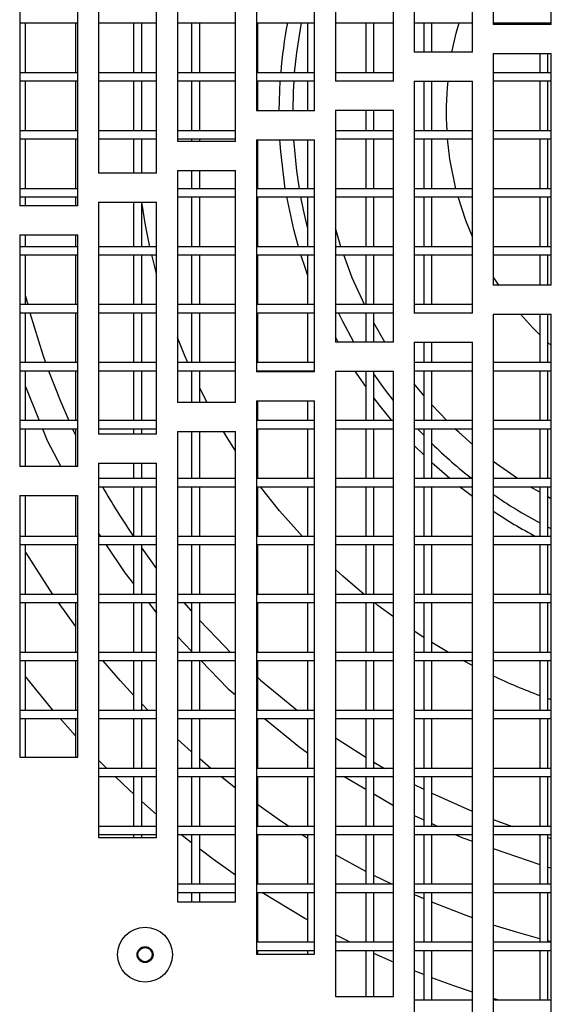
# Model space of a CAD drawing. Extents: x 21 to 164, y 8 to 115.
# Tile 3 of 53: x 30.83 to 33.12, y 16.14 to 20.39. Entities that reach past the tile are written whole.
import ezdxf

# ---------------------------------------------------------------- set-up
doc = ezdxf.new("R2010")
doc.units = 0
doc.layers.add('BODY', color=3, linetype='CONTINUOUS')

msp = doc.modelspace()

# ---------------------------------------------------------------- linework, layer by layer
at = {"layer": 'BODY', "linetype": 'CONTINUOUS'}
for p, q in [((32.8725, 24.0644), (32.8725, 20.3685)), ((33.1225, 20.3685), (33.1225, 24.0644)), ((32.5325, 23.9531), (32.5325, 20.248)), ((32.7825, 20.248), (32.7825, 23.9531)), ((32.1925, 23.8084), (32.1925, 20.1235)), ((32.4425, 20.1235), (32.4425, 23.8084)), ((31.8525, 23.6263), (31.8525, 19.9952)), ((32.1025, 19.9952), (32.1025, 23.6263)), ((31.5125, 23.4008), (31.5125, 19.8629)), ((31.7625, 19.8629), (31.7625, 23.4008)), ((31.1725, 23.1226), (31.1725, 19.7267)), ((31.4225, 19.7267), (31.4225, 23.1226)), ((30.8325, 22.7759), (30.8325, 19.5864)), ((31.0825, 19.5864), (31.0825, 22.7759)), ((30.8325, 20.3747), (31.0825, 20.3747)), ((30.8579, 20.1597), (30.8579, 20.3747)), ((31.0729, 20.3747), (31.0729, 20.1597)), ((31.1725, 20.3747), (31.4225, 20.3747)), ((31.3229, 20.3747), (31.3229, 20.1597)), ((31.3579, 20.1597), (31.3579, 20.3747)), ((31.5125, 20.3747), (31.7625, 20.3747)), ((31.5729, 20.3747), (31.5729, 20.1597)), ((31.6079, 20.1597), (31.6079, 20.3747)), ((31.8525, 20.3747), (32.1025, 20.3747)), ((31.8579, 20.1597), (31.8579, 20.3747)), ((32.0729, 20.3747), (32.0729, 20.1597)), ((32.1925, 20.3747), (32.4425, 20.3747)), ((32.3229, 20.3747), (32.3229, 20.1597)), ((32.3579, 20.1597), (32.3579, 20.3747)), ((32.5325, 20.3747), (32.7825, 20.3747)), ((32.5729, 20.3747), (32.5729, 20.248)), ((32.6079, 20.248), (32.6079, 20.3747)), ((32.8725, 20.3747), (33.1225, 20.3747)), ((33.1225, 20.3685), (32.8725, 20.3685)), ((33.0729, 20.3747), (33.0729, 20.3685)), ((33.1079, 20.3685), (33.1079, 20.3747)), ((32.7825, 20.248), (32.5325, 20.248)), ((32.8725, 20.2435), (33.1225, 20.2435)), ((32.8725, 20.2435), (32.8725, 19.2435)), ((33.0729, 20.2435), (33.0729, 20.1597)), ((33.1079, 20.1597), (33.1079, 20.2435)), ((33.1225, 19.2435), (33.1225, 20.2435)), ((31.0825, 20.1597), (30.8325, 20.1597)), ((31.4225, 20.1597), (31.1725, 20.1597)), ((31.7625, 20.1597), (31.5125, 20.1597)), ((32.1025, 20.1597), (31.8525, 20.1597)), ((32.4425, 20.1597), (32.1925, 20.1597)), ((33.1225, 20.1597), (32.8725, 20.1597)), ((30.8325, 20.1247), (31.0825, 20.1247)), ((30.8579, 19.9097), (30.8579, 20.1247)), ((31.0729, 20.1247), (31.0729, 19.9097)), ((31.1725, 20.1247), (31.4225, 20.1247)), ((31.3229, 20.1247), (31.3229, 19.9097)), ((31.3579, 19.9097), (31.3579, 20.1247)), ((31.5125, 20.1247), (31.7625, 20.1247)), ((31.5729, 20.1247), (31.5729, 19.9097)), ((31.6079, 19.9097), (31.6079, 20.1247)), ((31.8525, 20.1247), (32.1025, 20.1247)), ((31.8579, 19.9952), (31.8579, 20.1247)), ((31.9499, 19.9952), (31.9541, 20.1247)), ((32.0729, 20.1247), (32.0729, 19.9952)), ((32.1925, 20.1247), (32.4425, 20.1247)), ((32.4425, 20.1235), (32.1925, 20.1235)), ((32.3229, 20.1247), (32.3229, 20.1235)), ((32.3579, 20.1235), (32.3579, 20.1247)), ((32.5325, 20.123), (32.7825, 20.123)), ((32.5325, 20.123), (32.5325, 19.123)), ((32.5729, 20.123), (32.5729, 19.9097)), ((32.6079, 19.9097), (32.6079, 20.123)), ((32.7825, 19.123), (32.7825, 20.123)), ((32.8725, 20.1247), (33.1225, 20.1247)), ((33.0729, 20.1247), (33.0729, 19.9097)), ((33.1079, 19.9097), (33.1079, 20.1247)), ((32.1025, 19.9952), (31.8525, 19.9952)), ((32.1925, 19.9985), (32.4425, 19.9985)), ((32.1925, 19.9985), (32.1925, 18.9985)), ((32.3229, 19.9985), (32.3229, 19.9097)), ((32.3579, 19.9097), (32.3579, 19.9985)), ((32.4425, 18.9985), (32.4425, 19.9985)), ((31.0825, 19.9097), (30.8325, 19.9097)), ((30.8325, 19.8747), (31.0825, 19.8747)), ((30.8579, 19.6597), (30.8579, 19.8747)), ((31.0729, 19.8747), (31.0729, 19.6597)), ((31.4225, 19.9097), (31.1725, 19.9097)), ((31.1725, 19.8747), (31.4225, 19.8747)), ((31.3229, 19.8747), (31.3229, 19.7267)), ((31.3579, 19.7267), (31.3579, 19.8747)), ((31.7625, 19.9097), (31.5125, 19.9097)), ((31.5125, 19.8747), (31.7625, 19.8747)), ((31.5729, 19.8747), (31.5729, 19.8629)), ((31.6079, 19.8629), (31.6079, 19.8747)), ((32.4425, 19.9097), (32.1925, 19.9097)), ((32.1925, 19.8747), (32.4425, 19.8747)), ((32.3229, 19.8747), (32.3229, 19.6597)), ((32.3579, 19.6597), (32.3579, 19.8747)), ((32.7825, 19.9097), (32.5325, 19.9097)), ((32.5325, 19.8747), (32.7825, 19.8747)), ((32.5729, 19.8747), (32.5729, 19.6597)), ((32.6079, 19.6597), (32.6079, 19.8747)), ((33.1225, 19.9097), (32.8725, 19.9097)), ((32.8725, 19.8747), (33.1225, 19.8747)), ((33.0729, 19.8747), (33.0729, 19.6597)), ((33.1079, 19.6597), (33.1079, 19.8747)), ((31.7625, 19.8629), (31.5125, 19.8629)), ((31.8525, 19.8702), (32.1025, 19.8702)), ((31.8525, 19.8702), (31.8525, 18.8702)), ((31.8579, 19.6597), (31.8579, 19.8702)), ((32.0729, 19.8702), (32.0729, 19.6597)), ((32.1025, 18.8702), (32.1025, 19.8702)), ((31.4225, 19.7267), (31.1725, 19.7267)), ((31.5125, 19.7379), (31.7625, 19.7379)), ((31.5125, 19.7379), (31.5125, 18.7379)), ((31.5729, 19.7379), (31.5729, 19.6597)), ((31.6079, 19.6597), (31.6079, 19.7379)), ((31.7625, 18.7379), (31.7625, 19.7379)), ((31.0825, 19.6597), (30.8325, 19.6597)), ((30.8325, 19.6247), (31.0825, 19.6247)), ((30.8579, 19.5864), (30.8579, 19.6247)), ((31.0729, 19.6247), (31.0729, 19.5864)), ((31.7625, 19.6597), (31.5125, 19.6597)), ((31.5125, 19.6247), (31.7625, 19.6247)), ((31.5729, 19.6247), (31.5729, 19.4097)), ((31.6079, 19.4097), (31.6079, 19.6247)), ((32.1025, 19.6597), (31.8525, 19.6597)), ((31.8525, 19.6247), (32.1025, 19.6247)), ((31.8579, 19.4097), (31.8579, 19.6247)), ((32.0729, 19.6247), (32.0729, 19.4097)), ((32.4425, 19.6597), (32.1925, 19.6597)), ((32.1925, 19.6247), (32.4425, 19.6247)), ((32.3229, 19.6247), (32.3229, 19.4097)), ((32.3579, 19.4097), (32.3579, 19.6247)), ((32.7825, 19.6597), (32.5325, 19.6597)), ((32.5325, 19.6247), (32.7825, 19.6247)), ((32.5729, 19.6247), (32.5729, 19.4097)), ((32.6079, 19.4097), (32.6079, 19.6247)), ((33.1225, 19.6597), (32.8725, 19.6597)), ((32.8725, 19.6247), (33.1225, 19.6247)), ((33.0729, 19.6247), (33.0729, 19.4097)), ((33.1079, 19.4097), (33.1079, 19.6247)), ((31.0825, 19.5864), (30.8325, 19.5864)), ((31.1725, 19.6017), (31.4225, 19.6017)), ((31.1725, 19.6017), (31.1725, 18.6017)), ((31.3229, 19.6017), (31.3229, 19.4097)), ((31.3579, 19.4097), (31.3579, 19.6017)), ((31.4225, 18.6017), (31.4225, 19.6017)), ((30.8325, 19.4614), (31.0825, 19.4614)), ((30.8325, 19.4614), (30.8325, 18.4614)), ((30.8579, 19.4097), (30.8579, 19.4614)), ((31.0729, 19.4614), (31.0729, 19.4097)), ((31.0825, 18.4614), (31.0825, 19.4614)), ((31.0825, 19.4097), (30.8325, 19.4097)), ((31.4225, 19.4097), (31.1725, 19.4097)), ((31.7625, 19.4097), (31.5125, 19.4097)), ((32.1025, 19.4097), (31.8525, 19.4097)), ((32.4425, 19.4097), (32.1925, 19.4097)), ((32.7825, 19.4097), (32.5325, 19.4097)), ((33.1225, 19.4097), (32.8725, 19.4097)), ((30.8325, 19.3747), (31.0825, 19.3747)), ((30.8579, 19.1597), (30.8579, 19.3747)), ((31.0729, 19.3747), (31.0729, 19.1597)), ((31.1725, 19.3747), (31.4225, 19.3747)), ((31.3229, 19.3747), (31.3229, 19.1597)), ((31.3579, 19.1597), (31.3579, 19.3747)), ((31.5125, 19.3747), (31.7625, 19.3747)), ((31.5729, 19.3747), (31.5729, 19.1597)), ((31.6079, 19.1597), (31.6079, 19.3747)), ((31.8525, 19.3747), (32.1025, 19.3747)), ((31.8579, 19.1597), (31.8579, 19.3747)), ((32.0729, 19.3747), (32.0729, 19.1597)), ((32.1925, 19.3747), (32.4425, 19.3747)), ((32.3229, 19.3747), (32.3229, 19.1597)), ((32.3579, 19.1597), (32.3579, 19.3747)), ((32.5325, 19.3747), (32.7825, 19.3747)), ((32.5729, 19.3747), (32.5729, 19.1597)), ((32.6079, 19.1597), (32.6079, 19.3747)), ((32.8725, 19.3747), (33.1225, 19.3747)), ((33.0729, 19.3747), (33.0729, 19.2435)), ((33.1079, 19.2435), (33.1079, 19.3747)), ((33.1225, 19.2435), (32.8725, 19.2435)), ((30.8579, 19.1961), (30.8673, 19.1597)), ((31.0825, 19.1597), (30.8325, 19.1597)), ((31.4225, 19.1597), (31.1725, 19.1597)), ((31.7625, 19.1597), (31.5125, 19.1597)), ((32.1025, 19.1597), (31.8525, 19.1597)), ((32.4425, 19.1597), (32.1925, 19.1597)), ((32.7825, 19.1597), (32.5325, 19.1597)), ((30.8325, 19.1247), (31.0825, 19.1247)), ((30.8579, 18.9097), (30.8579, 19.1247)), ((31.0729, 19.1247), (31.0729, 18.9097)), ((31.1725, 19.1247), (31.4225, 19.1247)), ((31.3229, 19.1247), (31.3229, 18.9097)), ((31.3579, 18.9097), (31.3579, 19.1247)), ((31.5125, 19.1247), (31.7625, 19.1247)), ((31.5729, 19.1247), (31.5729, 18.9097)), ((31.6079, 18.9097), (31.6079, 19.1247)), ((31.8525, 19.1247), (32.1025, 19.1247)), ((31.8579, 18.9097), (31.8579, 19.1247)), ((32.0729, 19.1247), (32.0729, 18.9097)), ((32.1925, 19.1247), (32.4425, 19.1247)), ((32.3229, 19.1247), (32.3229, 18.9985)), ((32.3579, 18.9985), (32.3579, 19.1247)), ((32.5325, 19.1247), (32.7825, 19.1247)), ((32.7825, 19.123), (32.5325, 19.123)), ((32.5729, 19.1247), (32.5729, 19.123)), ((32.6079, 19.123), (32.6079, 19.1247)), ((32.8725, 19.1185), (33.1225, 19.1185)), ((32.8725, 19.1185), (32.8725, 15.9202)), ((33.0729, 19.1185), (33.0729, 18.9097)), ((33.1079, 18.9097), (33.1079, 19.1185)), ((33.1225, 15.9202), (33.1225, 19.1185)), ((32.406, 18.9985), (32.3579, 19.0813)), ((32.4425, 18.9985), (32.1925, 18.9985)), ((32.5325, 18.998), (32.7825, 18.998)), ((32.5325, 18.998), (32.5325, 16.0315)), ((32.5729, 18.998), (32.5729, 18.9097)), ((32.6079, 18.9097), (32.6079, 18.998)), ((32.7825, 16.0315), (32.7825, 18.998)), ((33.1225, 18.9832), (33.1079, 18.9964)), ((31.0825, 18.9097), (30.8325, 18.9097)), ((31.4225, 18.9097), (31.1725, 18.9097)), ((31.7625, 18.9097), (31.5125, 18.9097)), ((32.1025, 18.9097), (31.8525, 18.9097)), ((32.7825, 18.9097), (32.5325, 18.9097)), ((33.1225, 18.9097), (32.8725, 18.9097)), ((30.8325, 18.8747), (31.0825, 18.8747)), ((30.8579, 18.6597), (30.8579, 18.8747)), ((31.0729, 18.8747), (31.0729, 18.6597)), ((31.1725, 18.8747), (31.4225, 18.8747)), ((31.3229, 18.8747), (31.3229, 18.6597)), ((31.3579, 18.6597), (31.3579, 18.8747)), ((31.5125, 18.8747), (31.7625, 18.8747)), ((31.5729, 18.8747), (31.5729, 18.7379)), ((31.6079, 18.7379), (31.6079, 18.8747)), ((31.8525, 18.8747), (32.1025, 18.8747)), ((32.1025, 18.8702), (31.8525, 18.8702)), ((31.8579, 18.8702), (31.8579, 18.8747)), ((32.0729, 18.8747), (32.0729, 18.8702)), ((32.1925, 18.8735), (32.4425, 18.8735)), ((32.1925, 18.8735), (32.1925, 16.1762)), ((32.3229, 18.8735), (32.3229, 18.6597)), ((32.3579, 18.6597), (32.3579, 18.8735)), ((32.4425, 16.1762), (32.4425, 18.8735)), ((32.5325, 18.8747), (32.7825, 18.8747)), ((32.5729, 18.8747), (32.5729, 18.6597)), ((32.6079, 18.6597), (32.6079, 18.8747)), ((32.8725, 18.8747), (33.1225, 18.8747)), ((33.0729, 18.8747), (33.0729, 18.6597)), ((33.1079, 18.6597), (33.1079, 18.8747)), ((32.5729, 18.7681), (32.5325, 18.8176)), ((30.8579, 18.8071), (30.9162, 18.6597)), ((31.7625, 18.7379), (31.5125, 18.7379)), ((31.8525, 18.7452), (32.1025, 18.7452)), ((31.8525, 18.7452), (31.8525, 16.3583)), ((31.8579, 18.6597), (31.8579, 18.7452)), ((32.0729, 18.7452), (32.0729, 18.6597)), ((32.1025, 16.3583), (32.1025, 18.7452)), ((31.0825, 18.6597), (30.8325, 18.6597)), ((31.4225, 18.6597), (31.1725, 18.6597)), ((32.1025, 18.6597), (31.8525, 18.6597)), ((32.4425, 18.6597), (32.1925, 18.6597)), ((32.7825, 18.6597), (32.5325, 18.6597)), ((33.1225, 18.6597), (32.8725, 18.6597)), ((30.8325, 18.6247), (31.0825, 18.6247)), ((30.8579, 18.4614), (30.8579, 18.6247)), ((31.0598, 18.6247), (31.0729, 18.5966)), ((31.0729, 18.6247), (31.0729, 18.4614)), ((31.1725, 18.6247), (31.4225, 18.6247)), ((31.4225, 18.6017), (31.1725, 18.6017)), ((31.3229, 18.6247), (31.3229, 18.6017)), ((31.3579, 18.6017), (31.3579, 18.6247)), ((31.5125, 18.6129), (31.7625, 18.6129)), ((31.5125, 18.6129), (31.5125, 16.5838)), ((31.5729, 18.6129), (31.5729, 18.4097)), ((31.6079, 18.4097), (31.6079, 18.6129)), ((31.7625, 16.5838), (31.7625, 18.6129)), ((31.8525, 18.6247), (32.1025, 18.6247)), ((31.8579, 18.4097), (31.8579, 18.6247)), ((32.0729, 18.6247), (32.0729, 18.4097)), ((32.1925, 18.6247), (32.4425, 18.6247)), ((32.3229, 18.6247), (32.3229, 18.4097)), ((32.3579, 18.4097), (32.3579, 18.6247)), ((32.5325, 18.6247), (32.7825, 18.6247)), ((32.5729, 18.5966), (32.5464, 18.6247)), ((32.5729, 18.6247), (32.5729, 18.4097)), ((32.6079, 18.4097), (32.6079, 18.6247)), ((32.8725, 18.6247), (33.1225, 18.6247)), ((33.0729, 18.6247), (33.0729, 18.4097)), ((33.1079, 18.4097), (33.1079, 18.6247)), ((32.5729, 18.5115), (32.5325, 18.5521)), ((31.1725, 18.4767), (31.4225, 18.4767)), ((31.1725, 18.4767), (31.1725, 16.862)), ((31.3229, 18.4767), (31.3229, 18.4097)), ((31.3579, 18.4097), (31.3579, 18.4767)), ((31.4225, 16.862), (31.4225, 18.4767)), ((32.9768, 18.4097), (32.8725, 18.4836)), ((31.0825, 18.4614), (30.8325, 18.4614)), ((31.4225, 18.4097), (31.1725, 18.4097)), ((31.7625, 18.4097), (31.5125, 18.4097)), ((32.1025, 18.4097), (31.8525, 18.4097)), ((32.4425, 18.4097), (32.1925, 18.4097)), ((32.7825, 18.4097), (32.5325, 18.4097)), ((33.1225, 18.4097), (32.8725, 18.4097)), ((31.1725, 18.3747), (31.4225, 18.3747)), ((31.3229, 18.3747), (31.3229, 18.1597)), ((31.3579, 18.1597), (31.3579, 18.3747)), ((31.5125, 18.3747), (31.7625, 18.3747)), ((31.5729, 18.3747), (31.5729, 18.1597)), ((31.6079, 18.1597), (31.6079, 18.3747)), ((31.8525, 18.3747), (32.1025, 18.3747)), ((31.8579, 18.1597), (31.8579, 18.3747)), ((32.0729, 18.3747), (32.0729, 18.1597)), ((32.1925, 18.3747), (32.4425, 18.3747)), ((32.3229, 18.3747), (32.3229, 18.1597)), ((32.3579, 18.1597), (32.3579, 18.3747)), ((32.5325, 18.3747), (32.7825, 18.3747)), ((32.5729, 18.3747), (32.5729, 18.1597)), ((32.6079, 18.1597), (32.6079, 18.3747)), ((32.8725, 18.3747), (33.1225, 18.3747)), ((33.0729, 18.3504), (33.0319, 18.3747)), ((33.0729, 18.3747), (33.0729, 18.1597)), ((33.1079, 18.1597), (33.1079, 18.3747)), ((30.8325, 18.3364), (31.0825, 18.3364)), ((30.8325, 18.3364), (30.8325, 17.2087)), ((30.8579, 18.1597), (30.8579, 18.3364)), ((31.0729, 18.3364), (31.0729, 18.1597)), ((31.0825, 17.2087), (31.0825, 18.3364)), ((33.1225, 18.1932), (33.1079, 18.2006)), ((31.0825, 18.1597), (30.8325, 18.1597)), ((31.1725, 18.1721), (31.1807, 18.1597)), ((31.4225, 18.1597), (31.1725, 18.1597)), ((31.7625, 18.1597), (31.5125, 18.1597)), ((32.1025, 18.1597), (31.8525, 18.1597)), ((32.4425, 18.1597), (32.1925, 18.1597)), ((32.7825, 18.1597), (32.5325, 18.1597)), ((33.1225, 18.1597), (32.8725, 18.1597)), ((30.8325, 18.1247), (31.0825, 18.1247)), ((30.8579, 17.9097), (30.8579, 18.1247)), ((31.0729, 18.1247), (31.0729, 17.9097)), ((31.1725, 18.1247), (31.4225, 18.1247)), ((31.3229, 18.1247), (31.3229, 17.9097)), ((31.3579, 17.9097), (31.3579, 18.1247)), ((31.3579, 18.109), (31.4225, 18.0209)), ((31.5125, 18.1247), (31.7625, 18.1247)), ((31.5729, 18.1247), (31.5729, 17.9097)), ((31.6079, 17.9097), (31.6079, 18.1247)), ((31.8525, 18.1247), (32.1025, 18.1247)), ((31.8579, 17.9097), (31.8579, 18.1247)), ((32.0729, 18.1247), (32.0729, 17.9097)), ((32.1925, 18.1247), (32.4425, 18.1247)), ((32.3229, 18.1247), (32.3229, 17.9097)), ((32.3579, 17.9097), (32.3579, 18.1247)), ((32.5325, 18.1247), (32.7825, 18.1247)), ((32.5729, 18.1247), (32.5729, 17.9097)), ((32.6079, 17.9097), (32.6079, 18.1247)), ((32.8725, 18.1247), (33.1225, 18.1247)), ((33.0729, 18.1247), (33.0729, 17.9097)), ((33.1079, 17.9097), (33.1079, 18.1247)), ((31.0825, 17.9097), (30.8325, 17.9097)), ((31.4225, 17.9097), (31.1725, 17.9097)), ((31.7625, 17.9097), (31.5125, 17.9097)), ((32.1025, 17.9097), (31.8525, 17.9097)), ((32.4425, 17.9097), (32.1925, 17.9097)), ((32.7825, 17.9097), (32.5325, 17.9097)), ((33.1225, 17.9097), (32.8725, 17.9097)), ((30.8325, 17.8747), (31.0825, 17.8747)), ((30.8579, 17.6597), (30.8579, 17.8747)), ((31.0729, 17.7737), (30.9996, 17.8747)), ((31.0729, 17.8747), (31.0729, 17.6597)), ((31.1725, 17.8747), (31.4225, 17.8747)), ((31.3229, 17.8747), (31.3229, 17.6597)), ((31.3579, 17.6597), (31.3579, 17.8747)), ((31.3867, 17.8747), (31.4225, 17.8294)), ((31.5125, 17.8747), (31.7625, 17.8747)), ((31.5729, 17.8747), (31.5729, 17.6597)), ((31.6079, 17.6597), (31.6079, 17.8747)), ((31.8525, 17.8747), (32.1025, 17.8747)), ((31.8579, 17.6597), (31.8579, 17.8747)), ((32.0729, 17.8747), (32.0729, 17.6597)), ((32.1925, 17.8747), (32.4425, 17.8747)), ((32.3229, 17.8747), (32.3229, 17.6597)), ((32.3579, 17.6597), (32.3579, 17.8747)), ((32.5325, 17.8747), (32.7825, 17.8747)), ((32.5729, 17.8747), (32.5729, 17.6597)), ((32.6079, 17.6597), (32.6079, 17.8747)), ((32.8725, 17.8747), (33.1225, 17.8747)), ((33.0729, 17.8747), (33.0729, 17.6597)), ((33.1079, 17.6597), (33.1079, 17.8747)), ((31.5125, 17.7279), (31.5729, 17.6654)), ((32.6792, 17.6597), (32.6079, 17.7021)), ((31.0825, 17.6597), (30.8325, 17.6597)), ((30.8325, 17.6247), (31.0825, 17.6247)), ((30.8579, 17.4097), (30.8579, 17.6247)), ((31.0729, 17.6247), (31.0729, 17.4097)), ((31.4225, 17.6597), (31.1725, 17.6597)), ((31.1725, 17.6247), (31.4225, 17.6247)), ((31.3229, 17.6247), (31.3229, 17.4097)), ((31.3579, 17.4097), (31.3579, 17.6247)), ((31.7625, 17.6597), (31.5125, 17.6597)), ((31.5125, 17.6247), (31.7625, 17.6247)), ((31.5729, 17.6247), (31.5729, 17.4097)), ((31.6079, 17.4097), (31.6079, 17.6247)), ((32.1025, 17.6597), (31.8525, 17.6597)), ((31.8525, 17.6247), (32.1025, 17.6247)), ((31.8579, 17.4097), (31.8579, 17.6247)), ((32.0729, 17.6247), (32.0729, 17.4097)), ((32.4425, 17.6597), (32.1925, 17.6597)), ((32.1925, 17.6247), (32.4425, 17.6247)), ((32.3229, 17.6247), (32.3229, 17.4097)), ((32.3579, 17.4097), (32.3579, 17.6247)), ((32.7825, 17.6597), (32.5325, 17.6597)), ((32.5325, 17.6247), (32.7825, 17.6247)), ((32.5729, 17.6247), (32.5729, 17.4097)), ((32.6079, 17.4097), (32.6079, 17.6247)), ((32.7825, 17.6033), (32.742, 17.6247)), ((33.1225, 17.6597), (32.8725, 17.6597)), ((32.8725, 17.6247), (33.1225, 17.6247)), ((33.0729, 17.6247), (33.0729, 17.4097)), ((33.1079, 17.4097), (33.1079, 17.6247)), ((30.9765, 17.4097), (30.8579, 17.5564)), ((33.1225, 17.4559), (33.1079, 17.4611)), ((31.3857, 17.4097), (31.3579, 17.4384)), ((31.0825, 17.4097), (30.8325, 17.4097)), ((30.8325, 17.3747), (31.0825, 17.3747)), ((30.8579, 17.2087), (30.8579, 17.3747)), ((31.0729, 17.3001), (31.0065, 17.3747)), ((31.0729, 17.3747), (31.0729, 17.2087)), ((31.4225, 17.4097), (31.1725, 17.4097)), ((31.1725, 17.3747), (31.4225, 17.3747)), ((31.3229, 17.3747), (31.3229, 17.1597)), ((31.3579, 17.1597), (31.3579, 17.3747)), ((31.7625, 17.4097), (31.5125, 17.4097)), ((31.5125, 17.3747), (31.7625, 17.3747)), ((31.5729, 17.3747), (31.5729, 17.1597)), ((31.6079, 17.1597), (31.6079, 17.3747)), ((32.1025, 17.4097), (31.8525, 17.4097)), ((31.8525, 17.3747), (32.1025, 17.3747)), ((31.8579, 17.1597), (31.8579, 17.3747)), ((31.8867, 17.3747), (32.0346, 17.2535)), ((32.0729, 17.3747), (32.0729, 17.1597)), ((32.4425, 17.4097), (32.1925, 17.4097)), ((32.1925, 17.3747), (32.4425, 17.3747)), ((32.3229, 17.3747), (32.3229, 17.1597)), ((32.3579, 17.1597), (32.3579, 17.3747)), ((32.7825, 17.4097), (32.5325, 17.4097)), ((32.5325, 17.3747), (32.7825, 17.3747)), ((32.5729, 17.3747), (32.5729, 17.1597)), ((32.6079, 17.1597), (32.6079, 17.3747)), ((33.1225, 17.4097), (32.8725, 17.4097)), ((32.8725, 17.3747), (33.1225, 17.3747)), ((33.0729, 17.3747), (33.0729, 17.1597)), ((33.1079, 17.1597), (33.1079, 17.3747)), ((31.5729, 17.2314), (31.5125, 17.2863)), ((32.0346, 17.2535), (32.0729, 17.227)), ((30.8325, 17.2087), (31.0825, 17.2087)), ((31.6562, 17.1597), (31.6079, 17.2007)), ((31.2074, 17.1597), (31.1725, 17.1948)), ((31.4225, 17.1597), (31.1725, 17.1597)), ((31.7625, 17.1597), (31.5125, 17.1597)), ((32.1025, 17.1597), (31.8525, 17.1597)), ((32.4425, 17.1597), (32.1925, 17.1597)), ((32.7825, 17.1597), (32.5325, 17.1597)), ((33.1225, 17.1597), (32.8725, 17.1597)), ((31.1725, 17.1247), (31.4225, 17.1247)), ((31.3229, 17.1247), (31.3229, 16.9097)), ((31.3579, 16.9097), (31.3579, 17.1247)), ((31.5125, 17.1247), (31.7625, 17.1247)), ((31.5729, 17.1247), (31.5729, 16.9097)), ((31.6079, 16.9097), (31.6079, 17.1247)), ((31.7625, 17.0741), (31.6987, 17.1247)), ((31.8525, 17.1247), (32.1025, 17.1247)), ((31.8579, 16.9097), (31.8579, 17.1247)), ((32.0729, 17.1247), (32.0729, 16.9097)), ((32.1925, 17.1247), (32.4425, 17.1247)), ((32.2303, 17.1247), (32.3229, 17.07)), ((32.3229, 17.1247), (32.3229, 16.9097)), ((32.3579, 16.9097), (32.3579, 17.1247)), ((32.5325, 17.1247), (32.7825, 17.1247)), ((32.5729, 17.1247), (32.5729, 16.9097)), ((32.6079, 16.9097), (32.6079, 17.1247)), ((32.8725, 17.1247), (33.1225, 17.1247)), ((33.0729, 17.1247), (33.0729, 16.9097)), ((33.1079, 16.9097), (33.1079, 17.1247)), ((32.5325, 17.0903), (32.5729, 17.0699)), ((32.3579, 17.0494), (32.4425, 16.9995)), ((31.4225, 16.961), (31.3579, 17.0176)), ((32.5325, 16.957), (32.5729, 16.9381)), ((31.4225, 16.9097), (31.1725, 16.9097)), ((31.7625, 16.9097), (31.5125, 16.9097)), ((32.1025, 16.9097), (31.8525, 16.9097)), ((32.4425, 16.9097), (32.1925, 16.9097)), ((32.7825, 16.9097), (32.5325, 16.9097)), ((32.6079, 16.9217), (32.6335, 16.9097)), ((32.8725, 16.9399), (32.9561, 16.9097)), ((33.1225, 16.9097), (32.8725, 16.9097)), ((31.1725, 16.8747), (31.4225, 16.8747)), ((31.1725, 16.862), (31.4225, 16.862)), ((31.3229, 16.8747), (31.3229, 16.862)), ((31.3579, 16.862), (31.3579, 16.8747)), ((31.5125, 16.8747), (31.7625, 16.8747)), ((31.5729, 16.8381), (31.5266, 16.8747)), ((31.5729, 16.8747), (31.5729, 16.6597)), ((31.6079, 16.6597), (31.6079, 16.8747)), ((31.8525, 16.8747), (32.1025, 16.8747)), ((31.8579, 16.6597), (31.8579, 16.8747)), ((32.0729, 16.858), (32.0463, 16.8747)), ((32.0729, 16.8747), (32.0729, 16.6597)), ((32.1925, 16.8747), (32.4425, 16.8747)), ((32.3229, 16.8747), (32.3229, 16.6597)), ((32.3579, 16.6597), (32.3579, 16.8747)), ((32.5325, 16.8747), (32.7825, 16.8747)), ((32.5729, 16.8747), (32.5729, 16.6597)), ((32.6079, 16.6597), (32.6079, 16.8747)), ((32.8725, 16.8747), (33.1225, 16.8747)), ((33.0635, 16.8747), (33.0729, 16.8718)), ((33.0729, 16.8747), (33.0729, 16.6597)), ((33.1079, 16.6597), (33.1079, 16.8747)), ((33.1079, 16.8614), (33.1225, 16.8572)), ((32.3229, 16.7155), (32.1925, 16.7866)), ((32.8725, 16.8142), (33.0729, 16.7448)), ((33.1079, 16.734), (33.1225, 16.7307)), ((32.4349, 16.6597), (32.3579, 16.6975)), ((31.7625, 16.6597), (31.5125, 16.6597)), ((32.1025, 16.6597), (31.8525, 16.6597)), ((32.4425, 16.6597), (32.1925, 16.6597)), ((32.7825, 16.6597), (32.5325, 16.6597)), ((33.1225, 16.6597), (32.8725, 16.6597)), ((31.5125, 16.6247), (31.7625, 16.6247)), ((31.5729, 16.6247), (31.5729, 16.5838)), ((31.6079, 16.5838), (31.6079, 16.6247)), ((31.8525, 16.6247), (32.1025, 16.6247)), ((31.8579, 16.4097), (31.8579, 16.6247)), ((32.0729, 16.6247), (32.0729, 16.4097)), ((32.1925, 16.6247), (32.4425, 16.6247)), ((32.3229, 16.6247), (32.3229, 16.4097)), ((32.3579, 16.4097), (32.3579, 16.6247)), ((32.5325, 16.6247), (32.7825, 16.6247)), ((32.5729, 16.6247), (32.5729, 16.4097)), ((32.6079, 16.4097), (32.6079, 16.6247)), ((32.8725, 16.6247), (33.1225, 16.6247)), ((33.0729, 16.6247), (33.0729, 16.4097)), ((33.1079, 16.4097), (33.1079, 16.6247)), ((31.5125, 16.5838), (31.7625, 16.5838)), ((32.2568, 16.4097), (32.1925, 16.4422)), ((32.1025, 16.4097), (31.8525, 16.4097)), ((32.4425, 16.4097), (32.1925, 16.4097)), ((32.7825, 16.4097), (32.5325, 16.4097)), ((33.1225, 16.4097), (32.8725, 16.4097)), ((33.1225, 16.4116), (33.1079, 16.4153)), ((31.8525, 16.3747), (32.1025, 16.3747)), ((31.8525, 16.3583), (32.1025, 16.3583)), ((31.8579, 16.3583), (31.8579, 16.3747)), ((32.0729, 16.3747), (32.0729, 16.3583)), ((32.1925, 16.3747), (32.4425, 16.3747)), ((32.3229, 16.3747), (32.3229, 16.1762)), ((32.3579, 16.1762), (32.3579, 16.3747)), ((32.4425, 16.3239), (32.3579, 16.3615)), ((32.5325, 16.3747), (32.7825, 16.3747)), ((32.5729, 16.3747), (32.5729, 16.1597)), ((32.6079, 16.1597), (32.6079, 16.3747)), ((32.8725, 16.3747), (33.1225, 16.3747)), ((33.0729, 16.3747), (33.0729, 16.1597)), ((33.1079, 16.1597), (33.1079, 16.3747)), ((32.5729, 16.2703), (32.5325, 16.2863)), ((32.1925, 16.1762), (32.4425, 16.1762)), ((32.7825, 16.1597), (32.5325, 16.1597)), ((32.8964, 16.1597), (32.8725, 16.1668)), ((33.1225, 16.1597), (32.8725, 16.1597))]:
    msp.add_line(p, q, dxfattribs=at)
at = {"layer": 'BODY', "linetype": 'CONTINUOUS', "flags": 128}
for points in [[(32.0169, 20.1597), (32.0262, 20.2471), (32.0467, 20.3747)], [(32.6944, 20.248), (32.713, 20.3302), (32.7253, 20.3747)], [(32.0099, 19.9952), (32.0117, 20.0771), (32.0143, 20.1247)], [(32.7114, 19.6597), (32.6854, 19.7874), (32.675, 19.8747)], [(31.9767, 19.6597), (31.9569, 19.8209), (31.9534, 19.8702)], [(32.0375, 19.6597), (32.0262, 19.7365), (32.0136, 19.8702)], [(32.0334, 19.4097), (32.0132, 19.4837), (31.9827, 19.6247)], [(32.0729, 19.4922), (32.055, 19.5683), (32.0437, 19.6247)], [(32.7825, 19.452), (32.7539, 19.5229), (32.7207, 19.6247)], [(31.3936, 19.4097), (31.3746, 19.5032), (31.3583, 19.6017)], [(32.2165, 19.4097), (32.2102, 19.4295), (32.1925, 19.49)], [(31.4225, 19.2919), (31.4173, 19.3114), (31.4016, 19.3747)], [(32.0729, 19.2887), (32.062, 19.3197), (32.044, 19.3747)], [(32.3173, 19.1597), (32.2652, 19.2761), (32.2282, 19.3747)], [(32.8962, 19.2435), (32.8742, 19.2777), (32.8725, 19.2804)], [(30.8768, 19.1247), (30.9324, 18.9438), (30.9442, 18.9097)], [(32.2724, 18.9985), (32.2251, 19.0869), (32.2065, 19.1247)], [(33.0729, 19.0296), (33.0414, 19.0617), (32.9904, 19.1185)], [(31.5571, 18.9097), (31.5441, 18.9397), (31.5125, 19.0175)], [(32.2037, 18.9985), (32.1994, 19.0066), (32.1925, 19.0194)], [(30.9567, 18.8747), (31.0076, 18.7441), (31.0439, 18.6597)], [(32.3229, 18.8063), (32.2869, 18.8596), (32.2779, 18.8735)], [(32.4425, 18.746), (32.4038, 18.7966), (32.3579, 18.8613)], [(31.64, 18.7379), (31.6275, 18.7618), (31.6079, 18.8007)], [(32.4354, 18.6597), (32.3864, 18.7204), (32.3579, 18.7577)], [(32.6721, 18.6597), (32.6098, 18.7258), (32.6079, 18.7279)], [(30.9301, 18.6247), (30.9502, 18.5739), (31.01, 18.4614)], [(31.7625, 18.5288), (31.7237, 18.5905), (31.7101, 18.6129)], [(32.7825, 18.5566), (32.7238, 18.6093), (32.7076, 18.6247)], [(32.685, 18.4097), (32.6179, 18.4689), (32.6079, 18.4781)], [(32.0502, 18.1597), (31.9522, 18.2711), (31.8702, 18.3747)], [(32.7825, 18.3323), (32.7485, 18.3583), (32.7276, 18.3747)], [(33.1225, 18.3227), (33.1198, 18.3242), (33.1079, 18.3307)], [(30.9753, 17.9097), (30.8602, 18.0889), (30.8579, 18.0927)], [(31.204, 18.1247), (31.2847, 18.0034), (31.3229, 17.9551)], [(32.3166, 17.9097), (32.2248, 17.9884), (32.1925, 18.0178)], [(31.5402, 17.8747), (31.5685, 17.842), (31.5729, 17.8369)], [(32.4425, 17.8128), (32.3758, 17.8627), (32.3604, 17.8747)], [(31.6079, 17.7978), (31.7144, 17.6863), (31.7412, 17.6597)], [(32.5729, 17.7241), (32.5356, 17.7484), (32.5325, 17.7504)], [(31.3229, 17.4754), (31.2647, 17.5394), (31.1911, 17.6247)], [(31.6124, 17.6247), (31.73, 17.5031), (31.7625, 17.4765)], [(31.8579, 17.5511), (31.8701, 17.5404), (32.029, 17.4097)], [(32.1925, 17.2915), (32.2084, 17.2808), (32.3229, 17.2077)], [(32.3579, 17.1867), (32.3896, 17.1681), (32.4043, 17.1597)], [(31.3229, 17.0494), (31.3048, 17.0661), (31.2431, 17.1247)], [(32.6079, 17.0529), (32.7721, 16.9795), (32.7825, 16.9752)], [(31.9922, 16.9097), (31.9474, 16.9397), (31.8525, 17.0065)], [(32.7082, 16.8747), (32.7373, 16.8611), (32.7825, 16.8454)], [(31.7625, 16.6995), (31.6669, 16.7673), (31.6079, 16.8112)], [(32.0729, 16.5065), (32.0615, 16.5129), (31.8754, 16.6247)], [(32.5729, 16.5973), (32.5445, 16.6096), (32.5325, 16.6148)], [(32.7825, 16.515), (32.7558, 16.5247), (32.6079, 16.5825)], [(33.0729, 16.4245), (32.972, 16.453), (32.8725, 16.4842)], [(32.7825, 16.1951), (32.7024, 16.2223), (32.6079, 16.2568)]]:
    msp.add_lwpolyline(points, dxfattribs=at)
at = {"layer": 'BODY', "linetype": 'CONTINUOUS'}
for radius in [0.1181, 0.0344, 0.0305]:
    msp.add_circle((31.3725, 16.3564), radius, dxfattribs=at)
for radius, start, end in [(2.07, 169.3401, 175.3474), (1.35, 174.4248, 183.4863), (2.01, 225.3761, 232.0043), (3.2605, 209.7334, 214.1877), (2.01, 235.1922, 241.8938), (2.07, 236.3388, 242.26), (2.69, 244.7526, 249.3893)]:
    msp.add_arc((34.0199, 19.9918), radius, start, end, dxfattribs=at)

doc.saveas('drawing.dxf')
